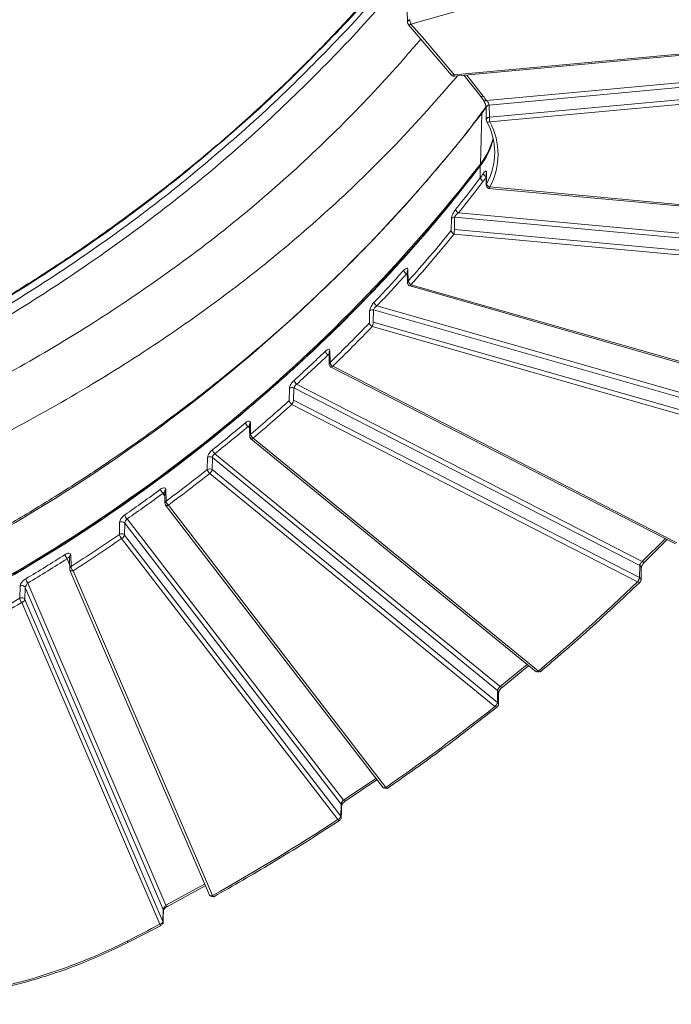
# Model space of a CAD drawing. Header units: millimetres. Extents: x 0 to 420, y 0 to 297.
# Tile 74 of 92: x 316 to 340, y 113 to 149. Entities that reach past the tile are written whole.
import ezdxf

# ---------------------------------------------------------------- set-up
doc = ezdxf.new("R2010")
doc.units = ezdxf.units.MM

msp = doc.modelspace()

# ---------------------------------------------------------------- linework, layer by layer
at = {"color": 7, "linetype": 'Continuous', "lineweight": 15}
for p, q in [((330.35904546, 148.69014137), (344.14213967, 152.62824097)), ((330.22603001, 149.20254002), (330.2341222, 148.75796959)), ((330.27424073, 148.6726491), (331.84789342, 146.82451497)), ((331.9270452, 146.78450843), (345.42531101, 148.02637727)), ((345.41385233, 148.07868388), (331.93584863, 146.83868204)), ((332.3088535, 146.81962886), (332.9130075, 146.04765723)), ((333.11888432, 145.89574371), (345.63582925, 147.04732149)), ((333.22154878, 145.73158458), (345.64982727, 146.8750147)), ((345.65129714, 146.42884829), (333.22713323, 145.28579243)), ((332.9130075, 146.04765723), (333.02436475, 145.88947025)), ((333.24113126, 145.11348134), (345.66529516, 146.2565372)), ((333.11055505, 145.6309346), (333.11613424, 145.1852543)), ((333.22713323, 145.28579243), (333.22154878, 145.73158458)), ((332.90249187, 143.5700646), (332.95075528, 145.42429437)), ((332.89697063, 143.06774054), (332.89697063, 143.50196528)), ((333.11057086, 143.22831649), (333.11614478, 142.80305266)), ((333.12671837, 142.84629455), (333.12132884, 143.27182939)), ((333.19912665, 142.68352013), (345.65384176, 141.53766378)), ((345.6652899, 141.58997039), (333.24113126, 142.73302194)), ((332.09872512, 141.78634103), (345.44331298, 140.558608)), ((331.83989606, 141.58198542), (331.83171957, 141.13645138)), ((331.94984138, 141.18013664), (331.95802314, 141.62568359)), ((331.95802314, 141.62568359), (345.4293255, 140.38630121)), ((331.93584336, 141.00781695), (345.41386287, 139.7678194)), ((345.42785036, 139.9401305), (331.94984138, 141.18013664)), ((330.22596152, 139.65408273), (330.23404318, 139.22767461)), ((330.25796151, 139.28857116), (330.24988512, 139.71499218)), ((344.79064269, 135.03296539), (330.35904019, 139.15636621)), ((330.32469578, 139.10833539), (344.76704572, 134.98187166)), ((328.8471221, 138.19958732), (328.83855049, 137.75518466)), ((328.97815665, 137.78722918), (328.98674407, 138.23165335)), ((343.55337981, 134.06967803), (328.98674407, 138.23165335)), ((343.65849931, 134.21866031), (329.10794261, 138.37604128)), ((343.54564059, 133.62500866), (328.97815665, 137.78722918)), ((328.93687382, 137.61999855), (343.50435775, 133.45777803)), ((327.36009699, 136.66919934), (327.36867388, 136.24200829)), ((327.39810818, 136.31003726), (327.38955764, 136.73724121)), ((327.4153199, 136.1439239), (340.04078769, 129.66621449)), ((340.09387692, 129.70730695), (327.49365509, 136.17205926)), ((325.91338534, 135.35852263), (325.90443441, 134.91496312)), ((326.06357037, 134.9315942), (326.07254238, 135.37517091)), ((338.72953602, 128.88128662), (326.07254238, 135.37517091)), ((338.82595747, 129.02324401), (326.17598655, 135.51352767)), ((338.72093806, 128.43752493), (326.06357037, 134.9315942)), ((325.99707845, 134.77427928), (338.65444614, 128.28021001)), ((324.49158775, 133.6815947), (324.48245769, 134.10935789)), ((324.5024353, 133.51385877), (334.94316324, 124.9885783)), ((335.02177765, 125.01359991), (324.58149225, 133.53851903)), ((322.91617543, 132.8304245), (322.90671873, 132.38748446)), ((323.08193899, 132.3849767), (323.09141149, 132.82793825)), ((333.53167056, 124.30304064), (323.09141149, 132.82793825)), ((333.6222336, 124.44430974), (323.18247503, 132.96879868)), ((333.52222439, 123.86005758), (323.08193899, 132.3849767)), ((322.99356758, 132.24191374), (333.43385299, 123.71699462)), ((321.3962389, 131.23383751), (321.3863502, 131.66201367)), ((321.37433308, 131.10264057), (321.38190371, 131.08249471)), ((321.37978056, 131.08366483), (329.34884872, 120.72771575)), ((329.43330574, 120.75077254), (321.48015855, 131.08602983)), ((327.89214827, 120.28809887), (319.97112751, 130.58160262)), ((319.69786315, 130.45665875), (319.68772157, 130.01419191)), ((319.87414762, 129.9892157), (319.88431027, 130.43169975)), ((327.80174328, 120.14286348), (319.88431027, 130.43169975)), ((319.76832742, 129.86401393), (327.68557076, 119.57541856)), ((327.79139623, 119.70061604), (319.87414762, 129.9892157)), ((338.90528837, 129.00058111), (339.73501231, 129.82309483)), ((317.91788057, 128.83801198), (317.90695927, 129.26649788)), ((317.87915288, 128.71085262), (322.98064957, 116.80631869)), ((323.09243882, 116.79061317), (317.99505672, 128.68555833)), ((338.72953602, 128.88128662), (338.72093806, 128.43752493)), ((338.77941154, 128.34962131), (338.78801477, 128.7933959)), ((316.05106494, 128.12107602), (316.03996451, 127.67899635)), ((316.23147979, 127.62892328), (316.24259602, 128.07100725)), ((321.29269463, 116.28640827), (316.24259602, 128.07100725)), ((321.39057542, 116.43789422), (316.33551402, 128.23408232)), ((321.28130972, 115.84492225), (316.23147979, 127.62892328)), ((316.11351076, 127.52431005), (321.16335122, 115.74031763)), ((333.69373573, 124.41528893), (334.66955117, 125.2120003)), ((333.53167056, 124.30304064), (333.52222439, 123.86005758)), ((327.95543176, 120.25349877), (329.11418034, 121.03268879)), ((329.32748027, 120.76738328), (329.3350509, 120.74723743)), ((327.80174328, 120.14286348), (327.79139623, 119.70061604)), ((327.82049863, 120.08068481), (327.82088849, 120.08702571)), ((321.44491851, 116.39828694), (322.83191335, 117.15337383)), ((321.29269463, 116.28640827), (321.28130972, 115.84492225)), ((321.29815792, 116.23695011), (321.29968047, 116.25074179)), ((321.28140981, 115.84881323), (321.27748489, 115.85855204)), ((320.02580778, 115.0843187), (321.21738348, 115.7005598))]:
    msp.add_line(p, q, dxfattribs=at)
at = {"color": 8, "linetype": 'Continuous', "lineweight": 15}
for p, q in [((333.00314908, 146.05935082), (332.40135003, 146.82814336)), ((332.95075528, 145.42429437), (333.13182867, 145.69308117)), ((330.19679063, 139.55238038), (330.22805832, 139.54345408)), ((327.32183292, 136.58375358), (327.36222014, 136.56302738)), ((324.39828517, 133.96155728), (324.44986237, 133.91944238)), ((321.28181021, 131.51723295), (321.3491398, 131.42973377)), ((339.66759842, 129.85768675), (338.82595747, 129.02324401)), ((317.77615125, 129.12317117), (317.86737811, 128.91026511)), ((334.61597199, 125.2557377), (333.6222336, 124.44430974)), ((329.07502065, 121.08357565), (327.89214827, 120.28809887)), ((322.80785276, 117.20951736), (321.39057542, 116.43789422))]:
    msp.add_line(p, q, dxfattribs=at)
at = {"color": 8, "linetype": 'Continuous', "lineweight": 15, "flags": 128}
for points in [[(332.96358372, 145.46473253), (332.95546519, 145.44970505), (332.95075528, 145.42429437)], [(333.11056032, 143.22834661), (333.11265713, 143.24871572), (333.12132884, 143.27182939)], [(324.50245637, 133.51384157), (324.50854659, 133.51037567), (324.51954692, 133.50863087), (324.53286532, 133.51071439), (324.54802765, 133.51656593), (324.56444385, 133.52595317), (324.58149225, 133.53851903)], [(333.70092176, 124.41936973), (333.69492111, 124.41571888), (333.68405249, 124.41386657), (333.6707973, 124.41593721), (333.65568766, 124.42188342), (333.63928727, 124.43145996), (333.6222336, 124.44430974)], [(327.96151672, 120.2563021), (327.95734418, 120.25407911), (327.94758718, 120.25302263), (327.93571231, 120.2560999), (327.92215156, 120.26317319), (327.90744758, 120.27398005), (327.89214827, 120.28809887)], [(321.44975486, 116.3999634), (321.44726293, 116.39882841), (321.43878615, 116.39853336), (321.42844963, 116.40252261), (321.41665905, 116.41064555), (321.40387275, 116.42258809), (321.39057542, 116.43789422)]]:
    msp.add_lwpolyline(points, dxfattribs=at)
at = {"color": 7, "linetype": 'Continuous', "lineweight": 15, "flags": 128}
for points in [[(324.4473599, 134.03634741), (324.4515061, 133.84279719), (324.4565163, 133.60859713)], [(321.34542034, 131.59063359), (321.34989844, 131.3968984), (321.35533012, 131.16247463)], [(317.86003929, 129.19758275), (317.86498627, 129.00370129), (317.87098693, 128.76910976)], [(338.91623075, 129.00954774), (338.91429199, 129.0070533), (338.90545696, 129.0006542), (338.89357155, 128.99789421), (338.87907303, 128.99888079), (338.86254093, 129.00357947), (338.84461272, 129.01180523), (338.82595747, 129.02324401)], [(333.70389312, 124.42256076), (333.70300276, 124.42145979), (333.70092176, 124.41936973)], [(333.55882893, 123.78691354), (333.56310684, 123.98735099), (333.56827509, 124.2298966)], [(327.81015158, 119.63845457), (327.81483515, 119.83856078), (327.82050917, 120.08071062)], [(321.28711018, 115.8079675), (321.29193599, 115.99526917), (321.29816845, 116.23699313)]]:
    msp.add_lwpolyline(points, dxfattribs=at)
at = {"color": 8, "linetype": 'Continuous', "lineweight": 15}
for centre, radius, start, end in [((332.94687024, 146.13993154), 0.09828814, 249.824283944, 304.931049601), ((333.22269, 145.61879859), 0.11279176, 90.579728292, 173.838597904), ((331.00609018, 144.00522123), 2.41664539, 331.343325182, 359.767528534), ((327.45281556, 136.66944584), 0.09272419, 133.017041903, 180.160293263), ((324.5404912, 134.03652526), 0.09312615, 128.54806742, 180.090895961), ((321.44201999, 131.58293649), 0.09670743, 125.145282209, 180.404565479), ((317.95859119, 129.18103696), 0.09984701, 121.138620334, 172.460995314), ((338.68855544, 128.7906144), 0.09950481, 1.629083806, 65.682532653), ((333.47483561, 124.22886636), 0.09344535, 0.642251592, 52.53939223), ((327.73356731, 120.08828679), 0.08733028, 359.172600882, 38.678207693), ((321.2158739, 116.25284434), 0.08383295, 358.562855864, 23.601112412), ((320.04566535, 115.16417269), 0.08229814, 208.538248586, 256.026078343)]:
    msp.add_arc(centre, radius, start, end, dxfattribs=at)
at = {"color": 7, "linetype": 'Continuous', "lineweight": 15}
for centre, radius, start, end in [((333.06696393, 145.97831169), 0.09753562, 241.172023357, 302.162501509), ((285.47926916, 182.33430299), 60.13227694, 296.3318459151, 322.1342360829), ((331.00593454, 143.9855814), 2.41680116, 0.233151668, 28.655216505), ((330.87245494, 145.06537676), 2.55791306, 322.32325348, 347.257160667), ((330.86869562, 145.13969805), 2.56906137, 322.339931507, 346.101363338), ((285.4720042, 180.37580022), 60.07334803, 296.3318431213, 322.1342388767), ((285.47296632, 180.44735372), 60.07906746, 296.3317749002, 322.1343070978), ((332.92946355, 143.50269951), 0.03250121, 120.107241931, 181.294461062), ((330.68224689, 144.75269523), 2.78281756, 322.736239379, 326.72044752), ((333.17157491, 143.2651358), 0.16759062, 193.611657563, 249.157418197), ((290.9018395, 175.01162769), 52.76365192, 321.151023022, 322.741315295), ((333.0725988, 143.1079888), 0.18018096, 192.90745114, 247.328673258), ((332.17462694, 141.9548111), 0.18477893, 192.574213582, 245.746726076), ((331.94101083, 141.49015952), 0.13658767, 82.845096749, 137.756299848), ((289.96843529, 175.19547338), 53.96806047, 318.291880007, 320.868977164), ((288.98821753, 176.64549362), 55.28051073, 316.382688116, 318.040893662), ((330.28641167, 139.7250719), 0.1945618, 191.903031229, 242.572220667), ((330.31770839, 139.6532005), 0.09175079, 137.664316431, 179.470558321), ((329.20541578, 138.55086828), 0.20016368, 191.524279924, 240.858553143), ((328.94457655, 138.09525512), 0.14276757, 72.821001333, 133.047868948), ((288.10773357, 176.91294048), 56.50070165, 314.058799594, 316.128047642), ((287.25212757, 178.37471742), 57.73131796, 312.2691024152, 313.822229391), ((327.43252187, 136.76186961), 0.2097078, 190.944688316, 238.141406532), ((326.29532553, 135.69357554), 0.21600701, 190.585854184, 236.462865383), ((326.00564468, 135.24561853), 0.14580507, 62.689267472, 129.253901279), ((286.43806929, 178.69851889), 58.94568458, 310.2083655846, 312.0314035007), ((285.65545958, 180.20427575), 60.16000398, 308.487010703, 309.979071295), ((324.53151284, 134.14443752), 0.22626267, 190.059289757, 233.92678203), ((323.32554307, 133.15349236), 0.2336241, 189.713012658, 232.237799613), ((323.00214134, 132.71273682), 0.14574131, 52.227723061, 126.146558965), ((284.91758374, 180.56131842), 61.35057176, 306.4836636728, 308.2587617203), ((322.85350832, 132.42725515), 0.23231022, 307.077703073, 349.514227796), ((284.20592816, 182.10316409), 62.54925886, 304.7849280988, 306.2572380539), ((321.44065665, 131.70443183), 0.24551093, 189.165653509, 229.683938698), ((320.14144261, 130.77047077), 0.2543195, 188.814250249, 227.956897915), ((319.77682188, 130.33761897), 0.14284589, 41.194505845, 123.556196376), ((283.48208487, 182.5744767), 63.82344135, 302.6528591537, 304.5606324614), ((282.78246207, 184.24479704), 65.12121769, 300.9375843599, 302.4242162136), ((317.96645134, 129.31447107), 0.26983287, 188.220995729, 225.150117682), ((316.53995402, 128.42694158), 0.28105233, 187.858358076, 223.330377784), ((316.12262299, 128.00343927), 0.13769154, 29.387911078, 121.312013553), ((282.07065786, 184.86669093), 66.51575908, 298.4683265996, 300.7101755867), ((333.29379373, 123.90233603), 0.23231022, 307.077703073, 349.514227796)]:
    msp.add_arc(centre, radius, start, end, dxfattribs=at)
for points, knots in [([(329.31730181, 150.28993877), (329.29281768, 150.2606523), (329.00854197, 149.92061841), (328.49223051, 149.34595938), (327.81704453, 148.60884268), (327.22530681, 147.98715591), (326.66438067, 147.41414186), (325.74209461, 146.49955711), (324.42353357, 145.26323837), (322.7539563, 143.82160758), (321.1171404, 142.51109415), (319.57582491, 141.35943324), (318.33606021, 140.49229164), (317.3542887, 139.83568319), (316.53047535, 139.30113694), (315.49627374, 138.65545767), (314.24138093, 137.90923658), (312.7577645, 137.07181607), (311.67187429, 136.50946668), (311.09343125, 136.20990869)], [0, 0, 0, 0, 0.0051586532, 0.0598951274, 0.1036515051, 0.1390684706, 0.1744283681, 0.2103596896, 0.3114035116, 0.4128302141, 0.4988878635, 0.5836147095, 0.6609103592, 0.6927230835, 0.734325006, 0.7858662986, 0.8473152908, 0.9186663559, 1, 1, 1, 1]), ([(330.25796254, 148.70225056), (330.24812725, 148.71311252), (330.24000902, 148.72686178), (330.23257525, 148.75807661), (330.23348582, 148.77545551), (330.24597064, 148.80784065), (330.25745674, 148.82261823), (330.28558555, 148.84508553), (330.30198028, 148.8528052), (330.31776128, 148.85736617)], [0, 0, 0, 0, 0.25, 0.25, 0.5, 0.5, 0.75, 0.75, 1, 1, 1, 1]), ([(330.23559207, 148.76037429), (330.23562286, 148.75237998), (330.23570957, 148.72986183), (330.24688554, 148.70075601), (330.26216734, 148.68563403), (330.26709684, 148.68075608)], [0, 0, 0, 0, 0.27160073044, 0.765037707, 1, 1, 1, 1]), ([(330.31776128, 148.85736617), (330.31794781, 148.83825194), (330.32247951, 148.80924078), (330.33772632, 148.74747325), (330.34835161, 148.71508084), (330.35903987, 148.69013935)], [0, 0, 0, 0, 0.5, 0.5, 1, 1, 1, 1]), ([(331.84017001, 146.83334884), (331.84664532, 146.82540023), (331.86310167, 146.80519962), (331.90179121, 146.78693212), (331.93229702, 146.78713706), (331.94698593, 146.78723575)], [0, 0, 0, 0, 0.2517068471, 0.63968780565, 1, 1, 1, 1]), ([(333.10451752, 145.67713616), (333.09212942, 145.65379464), (333.05311116, 145.58027681), (332.99628377, 145.51391924), (332.95749877, 145.46862986)], [0, 0, 0, 0, 0.3174947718, 1, 1, 1, 1]), ([(333.01503449, 145.89834711), (333.02803545, 145.87656835), (333.05380856, 145.83339415), (333.08485636, 145.75712162), (333.10590174, 145.68401337), (333.10900283, 145.64860302), (333.11054978, 145.6309389)], [0, 0, 0, 0, 0.2551166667, 0.5057431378, 0.7534445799, 1, 1, 1, 1]), ([(333.22155317, 145.73158643), (333.22111987, 145.75138379), (333.2102984, 145.78149116), (333.17326275, 145.84228834), (333.14683137, 145.87292872), (333.11888135, 145.89573979)], [0, 0, 0, 0, 0.5, 0.5, 1, 1, 1, 1]), ([(332.95695086, 145.46899978), (332.83684821, 145.30739925), (332.32643667, 144.62063029), (331.35703267, 143.44216912), (330.04831921, 141.93573739), (328.6679872, 140.46718351), (327.22354162, 139.03538256), (325.71458229, 137.64313557), (324.14294641, 136.29209915), (322.56586536, 135.02903762), (320.93524644, 133.80819598), (319.31348821, 132.67350633), (317.64600687, 131.58449346), (316.00054104, 130.57683779), (314.31418506, 129.61634754), (313.03544378, 128.92186327), (312.30862172, 128.56224437), (312.16781764, 128.49257695)], [0, 0, 0, 0, 0.02342264, 0.0995413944, 0.1758127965, 0.2522385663, 0.3288226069, 0.4055687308, 0.4824832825, 0.5595754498, 0.6289256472, 0.7061692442, 0.7754877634, 0.8447963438, 0.9140865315, 0.983356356, 1, 1, 1, 1]), ([(333.1267213, 145.14452853), (333.11996207, 145.15689148), (333.11565117, 145.17180592), (333.11670495, 145.20376114), (333.12227341, 145.22067501), (333.14329126, 145.25024344), (333.15858873, 145.26268427), (333.19229327, 145.2796279), (333.21046095, 145.28420752), (333.22713701, 145.2857958)], [0, 0, 0, 0, 0.25, 0.25, 0.5, 0.5, 0.75, 0.75, 1, 1, 1, 1]), ([(333.22713701, 145.2857958), (333.22720025, 145.26665859), (333.22873649, 145.23708917), (333.23390516, 145.17344337), (333.23750712, 145.13974203), (333.24113044, 145.11348385)], [0, 0, 0, 0, 0.5, 0.5, 1, 1, 1, 1]), ([(333.24113044, 145.11348385), (333.21078811, 145.10257944), (333.18168623, 145.09972386), (333.13877569, 145.11136754), (333.1267213, 145.12539079), (333.1267213, 145.14452853)], [0, 0, 0, 0, 0.5, 0.5, 1, 1, 1, 1]), ([(332.91327092, 143.53088043), (332.42240828, 142.90250956), (331.4920776, 141.7115599), (330.06853257, 140.08115284), (328.75449566, 138.67630428), (327.63398138, 137.55474248), (326.71212392, 136.67638802), (325.9827645, 136.0068013), (325.32749444, 135.42384236), (324.63311676, 134.82319685), (323.80235923, 134.12779606), (322.76506151, 133.29478741), (321.53544512, 132.35427004), (320.10200793, 131.31764812), (318.45271588, 130.19802238), (316.57357057, 129.01253914), (314.45662991, 127.77257634), (312.92865276, 126.97570989), (312.13237214, 126.56043581)], [0, 0, 0, 0, 0.09235082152, 0.17503226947, 0.24804455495, 0.31138648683, 0.35437135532, 0.39138551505, 0.42242869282, 0.45242363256, 0.49373668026, 0.54280222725, 0.59962112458, 0.66419185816, 0.73651526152, 0.81659101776, 0.90441937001, 1, 1, 1, 1]), ([(311.06697911, 136.15798498), (312.08858458, 136.67604785), (313.09026325, 137.21731347), (315.05394921, 138.34603285), (316.01671755, 138.93398124), (318.84043128, 140.76437072), (320.61871702, 142.06103781), (322.29642554, 143.4309624)], [0, 0, 0, 0, 0.25, 0.25, 0.5, 0.5, 1, 1, 1, 1]), ([(322.2964255, 143.14231858), (320.60114577, 141.75805383), (318.81544115, 140.45860335), (316.00184464, 138.63616542), (315.04086098, 138.04962523), (313.08265626, 136.92454041), (312.08440415, 136.38528407), (311.06697911, 135.86934113)], [0, 0, 0, 0, 0.5, 0.5, 0.75, 0.75, 1, 1, 1, 1]), ([(333.12133035, 143.27183221), (333.12084208, 143.31018506), (333.10890621, 143.32494661), (333.06781511, 143.30556863), (333.039156, 143.27212833), (333.00869527, 143.22569778)], [0, 0, 0, 0, 0.5, 0.5, 1, 1, 1, 1]), ([(333.11765153, 142.80370223), (333.11763341, 142.79551425), (333.117583, 142.77272954), (333.13363977, 142.73666825), (333.16468442, 142.70317787), (333.19971263, 142.68350857), (333.22271795, 142.68317299), (333.22989385, 142.68306831)], [0, 0, 0, 0, 0.13396884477, 0.37279558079, 0.62417067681, 0.88276987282, 1, 1, 1, 1]), ([(333.1267213, 142.84629772), (333.1267213, 142.82715998), (333.13877569, 142.80447253), (333.18168623, 142.76198652), (333.21078811, 142.74392488), (333.24113044, 142.73302047)], [0, 0, 0, 0, 0.5, 0.5, 1, 1, 1, 1]), ([(331.99428107, 141.91458308), (331.95687451, 141.86813724), (331.91850342, 141.80736912), (331.86022227, 141.68497021), (331.84064422, 141.62302487), (331.83989174, 141.58198547)], [0, 0, 0, 0, 0.5, 0.5, 1, 1, 1, 1]), ([(331.95802619, 141.62568491), (331.95871212, 141.64617441), (331.97656257, 141.67643313), (332.0296825, 141.73550126), (332.06464986, 141.7644845), (332.09872109, 141.78634007)], [0, 0, 0, 0, 0.5, 0.5, 1, 1, 1, 1]), ([(331.93584641, 141.00782177), (331.90823147, 141.02279839), (331.88174548, 141.04476577), (331.84269207, 141.09301075), (331.83172121, 141.11731601), (331.83172121, 141.13645374)], [0, 0, 0, 0, 0.5, 0.5, 1, 1, 1, 1]), ([(331.94983983, 141.18013373), (331.9497766, 141.16099652), (331.94824036, 141.13142709), (331.94307169, 141.06778129), (331.93946972, 141.03407995), (331.93584641, 141.00782177)], [0, 0, 0, 0, 0.5, 0.5, 1, 1, 1, 1]), ([(330.24988651, 139.71499874), (330.24917547, 139.752534), (330.23132315, 139.76993387), (330.17418288, 139.75755946), (330.13495929, 139.72824177), (330.09603023, 139.68494098)], [0, 0, 0, 0, 0.5, 0.5, 1, 1, 1, 1]), ([(330.23558681, 139.22662494), (330.23556856, 139.21856684), (330.23551723, 139.19589085), (330.25163446, 139.16039305), (330.28178547, 139.12560607), (330.3103341, 139.11438134), (330.32446397, 139.10882577)], [0, 0, 0, 0, 0.1516401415, 0.4267247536, 0.7162627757, 1, 1, 1, 1]), ([(329.00928533, 138.51087752), (328.96840149, 138.46796761), (328.92740765, 138.41070489), (328.86702828, 138.29631114), (328.8478785, 138.23891231), (328.84712006, 138.19958748)], [0, 0, 0, 0, 0.5, 0.5, 1, 1, 1, 1]), ([(328.98674363, 138.23165116), (328.98731108, 138.25125951), (329.00164221, 138.27862582), (329.04678859, 138.33162699), (329.07742446, 138.35741592), (329.10794437, 138.37604263)], [0, 0, 0, 0, 0.5, 0.5, 1, 1, 1, 1]), ([(328.93687619, 137.62000281), (328.93961187, 137.62657782), (328.94479752, 137.63904115), (328.95194322, 137.65905116), (328.95771437, 137.67741731), (328.9621914, 137.69370203), (328.96872974, 137.71962321), (328.97622675, 137.75492446), (328.97752672, 137.77670616), (328.97815479, 137.78722963)], [0, 0, 0, 0, 0.1268778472, 0.2405046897, 0.340681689, 0.4275118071, 0.5013031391, 0.7590627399, 1, 1, 1, 1]), ([(327.38955198, 136.73724155), (327.3888131, 136.77411354), (327.3706502, 136.79361626), (327.31053426, 136.78767262), (327.26868105, 136.76241573), (327.22662515, 136.7220515)], [0, 0, 0, 0, 0.5, 0.5, 1, 1, 1, 1]), ([(327.37022804, 136.24172007), (327.37020891, 136.23385555), (327.37015416, 136.21135475), (327.38647152, 136.17640895), (327.41040356, 136.14653998), (327.4310909, 136.13774361), (327.43759978, 136.13497599)], [0, 0, 0, 0, 0.1748765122, 0.5003311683, 0.8427885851, 1, 1, 1, 1]), ([(326.08299261, 135.65389308), (326.03918461, 135.61407091), (325.99591038, 135.5598145), (325.93325865, 135.45118944), (325.91416186, 135.39687672), (325.91338735, 135.35852318)], [0, 0, 0, 0, 0.5, 0.5, 1, 1, 1, 1]), ([(326.07254452, 135.37516934), (326.07301762, 135.39430279), (326.08468672, 135.42039758), (326.12292167, 135.47125126), (326.14931078, 135.49600196), (326.17598436, 135.51352513)], [0, 0, 0, 0, 0.5, 0.5, 1, 1, 1, 1]), ([(325.99707515, 134.77428021), (326.00141955, 134.78016695), (326.00966445, 134.79133894), (326.02096878, 134.80959773), (326.03029494, 134.82657083), (326.0377167, 134.84180935), (326.0484307, 134.86611716), (326.06037854, 134.89969128), (326.06252628, 134.92116563), (326.06356904, 134.93159174)], [0, 0, 0, 0, 0.1260606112, 0.2392407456, 0.3394778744, 0.4268015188, 0.5013010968, 0.757874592, 1, 1, 1, 1]), ([(324.4824517, 134.10935683), (324.48166771, 134.14607405), (324.46252831, 134.16685068), (324.39854606, 134.165136), (324.35384388, 134.14275201), (324.30873001, 134.10492198)], [0, 0, 0, 0, 0.5, 0.5, 1, 1, 1, 1]), ([(324.4931189, 133.53726147), (324.47246708, 133.55412945), (324.45680639, 133.58083963), (324.45620914, 133.63700285), (324.47129715, 133.66414634), (324.49158407, 133.68159123)], [0, 0, 0, 0, 0.5, 0.5, 1, 1, 1, 1]), ([(324.4580652, 133.60835621), (324.45806878, 133.60047098), (324.45807898, 133.57802054), (324.4726828, 133.54331379), (324.49310215, 133.52390723), (324.50294633, 133.51455133)], [0, 0, 0, 0, 0.2189803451, 0.6234703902, 1, 1, 1, 1]), ([(323.09526969, 133.11408211), (323.04856216, 133.0769443), (323.00273267, 133.02532673), (322.93677036, 132.92094147), (322.91698578, 132.86841414), (322.91617514, 132.8304281)], [0, 0, 0, 0, 0.5, 0.5, 1, 1, 1, 1]), ([(323.09140867, 132.82792991), (323.09182161, 132.84691793), (323.10190378, 132.87305734), (323.13546942, 132.92487539), (323.15876925, 132.95044125), (323.18247519, 132.96879536)], [0, 0, 0, 0, 0.5, 0.5, 1, 1, 1, 1]), ([(322.90672191, 132.38748659), (322.92772587, 132.4037574), (322.96054718, 132.41573381), (323.02872889, 132.41475607), (323.06128554, 132.40184212), (323.08193713, 132.38497396)], [0, 0, 0, 0, 0.5, 0.5, 1, 1, 1, 1]), ([(321.38634794, 131.66201074), (321.3854917, 131.69906755), (321.3643737, 131.72057971), (321.2949009, 131.72133596), (321.24664827, 131.70080255), (321.19827805, 131.66532429)], [0, 0, 0, 0, 0.5, 0.5, 1, 1, 1, 1]), ([(321.37433079, 131.10263733), (321.36008397, 131.12119679), (321.35219893, 131.14654312), (321.36046889, 131.19606746), (321.37639782, 131.21889171), (321.39624017, 131.23384087)], [0, 0, 0, 0, 0.5, 0.5, 1, 1, 1, 1]), ([(321.39624017, 131.23384087), (321.39624017, 131.21470313), (321.40508164, 131.18837722), (321.43655498, 131.13293923), (321.45790017, 131.10609356), (321.48015519, 131.08603072)], [0, 0, 0, 0, 0.5, 0.5, 1, 1, 1, 1]), ([(319.89012737, 130.73150164), (319.84028764, 130.69687887), (319.7911716, 130.64775011), (319.72022881, 130.54667268), (319.69873575, 130.49481736), (319.69786114, 130.45666207)], [0, 0, 0, 0, 0.5, 0.5, 1, 1, 1, 1]), ([(319.88431136, 130.43169993), (319.88470691, 130.45083329), (319.89443094, 130.47813132), (319.92648523, 130.53324735), (319.94865844, 130.56100402), (319.97112553, 130.5816006)], [0, 0, 0, 0, 0.5, 0.5, 1, 1, 1, 1]), ([(319.68771831, 130.0141885), (319.69973472, 130.02230681), (319.71485883, 130.02927111), (319.74941583, 130.03746478), (319.76878272, 130.03857551), (319.8063092, 130.03354817), (319.82428586, 130.02743461), (319.85403159, 130.01062645), (319.86578248, 130.00006178), (319.87414888, 129.98921282)], [0, 0, 0, 0, 0.25, 0.25, 0.5, 0.5, 0.75, 0.75, 1, 1, 1, 1]), ([(319.76832448, 129.86401627), (319.746947, 129.88470556), (319.72644347, 129.91215206), (319.69621115, 129.96847598), (319.68771831, 129.99505076), (319.68771831, 130.0141885)], [0, 0, 0, 0, 0.5, 0.5, 1, 1, 1, 1]), ([(319.76832448, 129.86401627), (319.77521072, 129.86782749), (319.7882796, 129.8750605), (319.80612945, 129.88797461), (319.82098552, 129.90043232), (319.83293222, 129.91197604), (319.85013269, 129.93098738), (319.86896273, 129.95894189), (319.87245388, 129.9793193), (319.87414888, 129.98921282)], [0, 0, 0, 0, 0.1260606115, 0.2392407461, 0.3394778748, 0.4268015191, 0.5013010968, 0.7578745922, 1, 1, 1, 1]), ([(317.90695749, 129.26649825), (317.90598988, 129.3044495), (317.88155393, 129.32629706), (317.80427735, 129.3283166), (317.75153902, 129.30901457), (317.69939055, 129.27588685)], [0, 0, 0, 0, 0.5, 0.5, 1, 1, 1, 1]), ([(317.87709238, 128.72275912), (317.86908308, 128.74152624), (317.86759052, 128.76440158), (317.88258668, 128.80677513), (317.89881405, 128.82553488), (317.91788127, 128.83801329)], [0, 0, 0, 0, 0.5, 0.5, 1, 1, 1, 1]), ([(317.87709238, 128.72275912), (317.87761327, 128.71844823), (317.87866663, 128.70973065), (317.88553217, 128.69848155), (317.89647627, 128.68898689), (317.91471894, 128.68087336), (317.94674562, 128.6752807), (317.97728095, 128.6817794), (317.99505982, 128.68556319)], [0, 0, 0, 0, 0.1197174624, 0.2420953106, 0.3688317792, 0.501306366, 0.709640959, 1, 1, 1, 1]), ([(338.82595688, 129.02324678), (338.80120619, 129.00489656), (338.77645408, 128.97911009), (338.74079965, 128.9268608), (338.7299767, 128.90040233), (338.72953681, 128.88128938)], [0, 0, 0, 0, 0.5, 0.5, 1, 1, 1, 1]), ([(338.7880095, 128.79341741), (338.78827099, 128.79674321), (338.78882054, 128.80373281), (338.79328014, 128.82102341), (338.80141738, 128.84363064), (338.81425534, 128.87167613), (338.83231004, 128.90406858), (338.85550989, 128.93901906), (338.88315677, 128.97487101), (338.90318135, 128.99553984), (338.91348594, 129.00617596)], [0, 0, 0, 0, 0.09141625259, 0.19212316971, 0.30251136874, 0.42255777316, 0.55235198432, 0.69213935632, 0.84157589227, 1, 1, 1, 1]), ([(316.26154023, 128.38851529), (316.20809074, 128.35647639), (316.15471448, 128.31005427), (316.07653941, 128.21191851), (316.05204177, 128.15995942), (316.05106585, 128.1210822)], [0, 0, 0, 0, 0.5, 0.5, 1, 1, 1, 1]), ([(338.72093582, 128.43751963), (338.72064564, 128.43266836), (338.72005735, 128.42283312), (338.71617656, 128.40452211), (338.70997929, 128.38388551), (338.69961812, 128.35710713), (338.68186313, 128.3193875), (338.66450443, 128.29458539), (338.65444194, 128.28020811)], [0, 0, 0, 0, 0.120007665, 0.2432973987, 0.370278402, 0.5013008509, 0.710914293, 1, 1, 1, 1]), ([(338.75126798, 128.27331104), (338.75972912, 128.28662666), (338.77253194, 128.30677499), (338.77943234, 128.3341543), (338.77842684, 128.34600126), (338.77810499, 128.34979339)], [0, 0, 0, 0, 0.5698941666, 0.8623261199, 1, 1, 1, 1]), ([(316.24259644, 128.07100748), (316.24302769, 128.09058015), (316.25385614, 128.11994465), (316.28838141, 128.17988053), (316.31194014, 128.21054126), (316.33551099, 128.23407663)], [0, 0, 0, 0, 0.5, 0.5, 1, 1, 1, 1]), ([(335.09533971, 124.98614492), (335.65995251, 125.46770369), (336.9077675, 126.53196625), (338.08755338, 127.64687628), (338.73350836, 128.25731051)], [0, 0, 0, 0, 0.4524811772, 1, 1, 1, 1]), ([(338.74978746, 128.28636432), (338.74978746, 128.26722658), (338.73974165, 128.25582564), (338.70398116, 128.25351667), (338.67972843, 128.26270305), (338.65444194, 128.28020811)], [0, 0, 0, 0, 0.5, 0.5, 1, 1, 1, 1]), ([(316.03996844, 127.67900324), (316.0534863, 127.68685823), (316.07056424, 127.69329152), (316.10925191, 127.69898626), (316.13075264, 127.69806543), (316.17073603, 127.68760813), (316.18893639, 127.6781455), (316.21652585, 127.65511657), (316.2259539, 127.64175088), (316.23147754, 127.62891575)], [0, 0, 0, 0, 0.25, 0.25, 0.5, 0.5, 0.75, 0.75, 1, 1, 1, 1]), ([(316.11351009, 127.52430851), (316.12123508, 127.52680954), (316.13587826, 127.5315504), (316.15583141, 127.54110262), (316.17237199, 127.55067508), (316.18561811, 127.55979948), (316.20478784, 127.57540661), (316.22573867, 127.59972227), (316.22960809, 127.61940591), (316.23147754, 127.62891575)], [0, 0, 0, 0, 0.1268778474, 0.24050469, 0.3406816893, 0.4275118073, 0.5013031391, 0.7590627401, 1, 1, 1, 1]), ([(334.93340457, 125.01234213), (334.93380393, 124.99398928), (334.943506, 124.98347514), (334.97614848, 124.98394059), (334.99889655, 124.99491742), (335.02177945, 125.01360225)], [0, 0, 0, 0, 0.5, 0.5, 1, 1, 1, 1]), ([(335.06321854, 124.99004437), (335.04987103, 124.98684087), (335.02424312, 124.98068999), (334.99462092, 124.9835163), (334.9811464, 124.98842705), (334.97924622, 124.98911957)], [0, 0, 0, 0, 0.4828357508, 0.927069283, 1, 1, 1, 1]), ([(333.62223059, 124.44430901), (333.59882927, 124.42601063), (333.57553566, 124.40028362), (333.54211249, 124.34826365), (333.53207521, 124.32204159), (333.53166446, 124.30303497)], [0, 0, 0, 0, 0.5, 0.5, 1, 1, 1, 1]), ([(333.56825929, 124.22944921), (333.56850162, 124.23199757), (333.56900961, 124.23733952), (333.57337651, 124.25216943), (333.58162707, 124.2721743), (333.59490675, 124.29746901), (333.61390077, 124.32693815), (333.63863934, 124.35879823), (333.668306, 124.39143121), (333.6898951, 124.40992763), (333.70101133, 124.41945144)], [0, 0, 0, 0, 0.0917779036, 0.1923876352, 0.3025503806, 0.4224687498, 0.5520940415, 0.6917489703, 0.841281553, 1, 1, 1, 1]), ([(329.49875453, 120.71754898), (330.11743128, 121.15252601), (331.48472555, 122.11383836), (332.79026838, 123.13090536), (333.50507589, 123.68776733)], [0, 0, 0, 0, 0.452482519, 1, 1, 1, 1]), ([(333.53067484, 123.71009564), (333.53913062, 123.72341143), (333.55192534, 123.74356), (333.55881454, 123.77076281), (333.5578441, 123.78243331), (333.55754345, 123.7860489)], [0, 0, 0, 0, 0.5735709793, 0.8678896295, 1, 1, 1, 1]), ([(329.46793991, 120.72512199), (329.46627359, 120.72449008), (329.45555078, 120.72042373), (329.4312171, 120.71965258), (329.39941481, 120.72163802), (329.3805135, 120.73035777), (329.37210325, 120.73423768)], [0, 0, 0, 0, 0.0548471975, 0.3529425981, 0.7120876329, 1, 1, 1, 1]), ([(327.89214491, 120.28809921), (327.86887224, 120.26884443), (327.84564727, 120.2421761), (327.81224962, 120.18871525), (327.80215591, 120.16195212), (327.80174472, 120.14285864)], [0, 0, 0, 0, 0.5, 0.5, 1, 1, 1, 1]), ([(327.82088849, 120.08707303), (327.82113068, 120.0890742), (327.82163744, 120.09326134), (327.82606302, 120.10608781), (327.83455351, 120.12377317), (327.84832571, 120.14643631), (327.86830165, 120.17302445), (327.89456386, 120.20180113), (327.92629996, 120.23127366), (327.94959506, 120.24782788), (327.96161681, 120.2563709)], [0, 0, 0, 0, 0.0912989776, 0.1910295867, 0.30030809, 0.4195627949, 0.5488767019, 0.6887275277, 0.8393636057, 1, 1, 1, 1]), ([(327.79139619, 119.70061331), (327.79092554, 119.6959094), (327.78997137, 119.68637292), (327.78376086, 119.66996422), (327.77391755, 119.65230476), (327.75753157, 119.63044588), (327.72885362, 119.6016453), (327.7014545, 119.58504159), (327.68557179, 119.57541676)], [0, 0, 0, 0, 0.120007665, 0.2432973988, 0.370278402, 0.5013008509, 0.710914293, 1, 1, 1, 1]), ([(323.14908945, 116.75221037), (323.85713161, 117.15696941), (325.42193004, 118.05150134), (326.925388, 119.01377225), (327.74855923, 119.54063349)], [0, 0, 0, 0, 0.4524813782, 1, 1, 1, 1]), ([(327.76365605, 119.56787461), (327.76365605, 119.54873688), (327.75542893, 119.53877922), (327.72614247, 119.54160799), (327.70628044, 119.55427878), (327.68557179, 119.57541676)], [0, 0, 0, 0, 0.5, 0.5, 1, 1, 1, 1]), ([(327.78239261, 119.56851959), (327.79099508, 119.58183276), (327.80401176, 119.60197737), (327.81138392, 119.63551046), (327.80942679, 119.65353833), (327.80834453, 119.6635074)], [0, 0, 0, 0, 0.46557047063, 0.7044704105, 1, 1, 1, 1]), ([(322.9744753, 116.82781435), (322.97500839, 116.80928772), (322.98795922, 116.79455176), (323.03153213, 116.78081293), (323.06189744, 116.78189102), (323.09244275, 116.79061843)], [0, 0, 0, 0, 0.5, 0.5, 1, 1, 1, 1]), ([(323.11918626, 116.76430013), (323.1136909, 116.76282301), (323.0980647, 116.75862279), (323.06840246, 116.76074273), (323.0326157, 116.77026672), (323.00826632, 116.78371308), (322.99900117, 116.79394076), (322.99844081, 116.79455933)], [0, 0, 0, 0, 0.1288009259, 0.3662482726, 0.6496567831, 0.9788112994, 1, 1, 1, 1]), ([(323.09244275, 116.79061843), (323.11123446, 116.76831822), (323.12925793, 116.75453271), (323.15583343, 116.7500603), (323.163299, 116.75955622), (323.163299, 116.77869396)], [0, 0, 0, 0, 0.5, 0.5, 1, 1, 1, 1]), ([(321.39057263, 116.43789027), (321.3656968, 116.41729725), (321.34066519, 116.3893086), (321.3043586, 116.33359004), (321.29314301, 116.30577067), (321.29269259, 116.28640825)], [0, 0, 0, 0, 0.5, 0.5, 1, 1, 1, 1]), ([(321.29970155, 116.25167959), (321.29994649, 116.25293479), (321.300457, 116.25555081), (321.30487169, 116.26609125), (321.31365408, 116.28149539), (321.32811207, 116.30172424), (321.34935907, 116.32565023), (321.37747471, 116.35151669), (321.41162711, 116.37788722), (321.43681958, 116.39247646), (321.44984443, 116.40001929)], [0, 0, 0, 0, 0.0906661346, 0.1889619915, 0.2967888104, 0.4150372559, 0.54402405, 0.6843958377, 0.8368283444, 1, 1, 1, 1]), ([(321.28131436, 115.84492167), (321.28079347, 115.84032034), (321.27974011, 115.83101542), (321.27287457, 115.81588163), (321.26193047, 115.80013166), (321.2436878, 115.78142408), (321.21166112, 115.75831892), (321.18112579, 115.7469398), (321.16334692, 115.74031443)], [0, 0, 0, 0, 0.1197174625, 0.2420953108, 0.3688317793, 0.501306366, 0.7096409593, 1, 1, 1, 1]), ([(321.26017307, 115.73341865), (321.26877264, 115.74673187), (321.28178493, 115.76687655), (321.28913698, 115.80021809), (321.28720847, 115.81805342), (321.28615133, 115.82783005)], [0, 0, 0, 0, 0.4682400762, 0.7085098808, 1, 1, 1, 1]), ([(300.52540401, 115.08431439), (301.01512504, 114.8504034), (301.94915225, 114.40427341), (303.3626198, 113.89313066), (304.66764369, 113.51151942), (305.85109562, 113.24236035), (306.89790054, 113.06029823), (307.79913065, 112.94443947), (308.58149763, 112.87316305), (309.34516601, 112.82824842), (310.19482105, 112.80729978), (311.20211226, 112.82373745), (312.3659212, 112.89874765), (313.67909854, 113.05680398), (315.13029047, 113.32427278), (316.69963853, 113.73269649), (318.37018424, 114.3009745), (319.45857707, 114.81593831), (320.02580778, 115.0843187)], [0, 0, 0, 0, 0.0828129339, 0.157946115, 0.2253986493, 0.2851707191, 0.3372617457, 0.3816711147, 0.4183983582, 0.4522377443, 0.4935027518, 0.5425418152, 0.5993547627, 0.6639407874, 0.7362986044, 0.8164283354, 0.9043291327, 1, 1, 1, 1]), ([(319.97336517, 115.12485569), (317.06200455, 113.64847059), (313.702738, 112.86601787), (306.84847339, 112.86601787), (303.48920683, 113.64847059), (300.57784622, 115.12485569)], [0, 0, 0, 0, 0.5, 0.5, 1, 1, 1, 1])]:
    msp.add_open_spline(points, degree=3, knots=knots, dxfattribs=at)
at = {"color": 8, "linetype": 'Continuous', "lineweight": 15}
for points, knots in [([(322.2964271, 143.43096222), (323.12984487, 144.13301929), (324.79667599, 145.5371297), (327.08575555, 147.79727928), (328.59759985, 149.38134226), (329.29083119, 150.23940053), (329.32496726, 150.281653)], [0, 0, 0, 0, 0.327677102, 0.6553524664, 0.983028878, 1, 1, 1, 1]), ([(329.44966398, 150.14692366), (329.37419984, 150.05323245), (328.64101631, 149.14296107), (327.08701736, 147.50792448), (324.79636054, 145.24866285), (323.12973972, 143.84443404), (322.2964271, 143.14231778)], [0, 0, 0, 0, 0.0368365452, 0.3578911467, 0.6789447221, 1, 1, 1, 1]), ([(311.19887739, 135.55160703), (312.209164, 136.08306858), (314.23038259, 137.14633117), (317.11261605, 138.91747456), (319.87449515, 140.8103415), (322.49493601, 142.83287224), (324.97535663, 144.97218682), (327.28380103, 147.23410929), (328.84846401, 148.88437626), (329.59026279, 149.80562108), (329.67180422, 149.90688792)], [0, 0, 0, 0, 0.1403631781, 0.2808160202, 0.4210748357, 0.5614290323, 0.7018531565, 0.8422628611, 0.9826609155, 1, 1, 1, 1]), ([(330.71916394, 148.15013332), (330.51121551, 147.9063603), (329.61656227, 146.85757948), (327.93195856, 145.06370576), (325.57642127, 142.83510447), (323.0460071, 140.7399884), (320.35464309, 138.78977091), (317.52526893, 136.97895264), (315.30760405, 135.7280341), (313.79546585, 134.93386047), (313.0281447, 134.54875786), (312.26658591, 134.15650513), (311.44993078, 133.83150826), (310.5516767, 133.6812794), (309.63626556, 133.72061514), (308.75706288, 133.93935138), (307.19298298, 134.7039032), (304.89421683, 135.89714473), (301.9514209, 137.64307041), (299.13183352, 139.51848988), (297.3853503, 140.88956116), (296.51215475, 141.57506064)], [0, 0, 0, 0, 0.0245545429, 0.105640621, 0.1867008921, 0.2677334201, 0.3486625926, 0.4293900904, 0.5102108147, 0.5304637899, 0.5507315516, 0.57098996, 0.5912533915, 0.6116768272, 0.6321294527, 0.652527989, 0.6729957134, 0.754778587, 0.836551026, 0.9182798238, 1, 1, 1, 1]), ([(332.06419632, 146.79712567), (331.32349418, 145.95382406), (329.91938313, 144.35522047), (327.63849379, 142.13527607), (325.42043432, 140.20272414), (323.19264891, 138.48135449), (320.99741203, 136.94900769), (318.47805496, 135.35411736), (316.18720701, 134.06209194), (314.43676838, 133.16222499), (313.6570636, 132.77762877), (313.32888718, 132.61873945), (313.1872378, 132.55063064), (313.11416844, 132.51560178), (313.0654173, 132.49230928), (313.04104239, 132.48066335)], [0, 0, 0, 0, 0.1459812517, 0.2767291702, 0.407585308, 0.5187111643, 0.6293674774, 0.739729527, 0.8853797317, 0.9495745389, 0.9778242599, 0.9902453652, 0.9934974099, 0.9967487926, 1, 1, 1, 1]), ([(331.93584863, 146.83868204), (331.93763874, 146.82680754), (331.94121863, 146.80306086), (331.94526221, 146.78651504), (331.94664132, 146.78817072), (331.94708076, 146.78869829)], [0, 0, 0, 0, 0.4052898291, 0.8105010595, 1, 1, 1, 1]), ([(333.11708781, 142.80367642), (333.11682909, 142.8077927), (333.11590958, 142.82242225), (333.12219876, 142.83631253), (333.12671837, 142.84629455)], [0, 0, 0, 0, 0.28136707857, 1, 1, 1, 1]), ([(333.24113126, 142.73302194), (333.2393354, 142.72114752), (333.23574412, 142.69740152), (333.23171941, 142.68085487), (333.23033899, 142.68251061), (333.22989912, 142.6830382)], [0, 0, 0, 0, 0.40529896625, 0.81050133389, 1, 1, 1, 1]), ([(330.23509158, 139.22659914), (330.2348113, 139.23069432), (330.23367897, 139.24723898), (330.24221039, 139.26706323), (330.25286327, 139.28258656), (330.2566705, 139.28705569), (330.25796151, 139.28857116)], [0, 0, 0, 0, 0.1860501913, 0.7516482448, 0.9157848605, 1, 1, 1, 1]), ([(330.35904019, 139.15636621), (330.35374796, 139.14512503), (330.34316361, 139.12264292), (330.33101801, 139.10742058), (330.32679936, 139.10977116), (330.32533852, 139.11058512)], [0, 0, 0, 0, 0.395307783, 0.7906062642, 1, 1, 1, 1]), ([(327.32183292, 136.58375358), (327.3294118, 136.5889814), (327.34304118, 136.59838278), (327.35572162, 136.60385134), (327.36135086, 136.606279)], [0, 0, 0, 0, 0.55606873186, 1, 1, 1, 1]), ([(327.36895837, 136.24165982), (327.36885301, 136.24221163), (327.36720551, 136.25084028), (327.37227456, 136.2710728), (327.38270522, 136.29318153), (327.39411716, 136.30608165), (327.3976996, 136.3096323), (327.39810818, 136.31003726)], [0, 0, 0, 0, 0.0226559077, 0.3542746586, 0.8125077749, 0.9786160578, 1, 1, 1, 1]), ([(327.43751548, 136.13490716), (327.44040928, 136.13338991), (327.44770756, 136.12956334), (327.46801777, 136.14206088), (327.48510883, 136.16205923), (327.49365509, 136.17205926)], [0, 0, 0, 0, 0.2472591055, 0.6235975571, 1, 1, 1, 1]), ([(324.39828517, 133.96155728), (324.4061074, 133.96776701), (324.42111501, 133.9796809), (324.44115245, 133.98963844), (324.45686147, 133.99337516), (324.47027848, 133.99268986), (324.47507187, 133.98659409), (324.47772144, 133.98322463)], [0, 0, 0, 0, 0.2251400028, 0.4319502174, 0.620214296, 0.7900723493, 1, 1, 1, 1]), ([(321.28181021, 131.51723295), (321.2884682, 131.523562), (321.30084665, 131.5353289), (321.32062678, 131.54883824), (321.33536926, 131.55609241), (321.34270718, 131.5556212), (321.34449838, 131.55550618)], [0, 0, 0, 0, 0.2800235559, 0.5206161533, 0.8829820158, 1, 1, 1, 1]), ([(321.38190371, 131.08249471), (321.38221312, 131.08158056), (321.38515834, 131.07287901), (321.4050369, 131.06719648), (321.43882049, 131.06795334), (321.46637826, 131.08000392), (321.48015855, 131.08602983)], [0, 0, 0, 0, 0.0376575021, 0.3584508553, 0.6791927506, 1, 1, 1, 1]), ([(317.77615125, 129.12317117), (317.78896931, 129.13574989), (317.81063609, 129.15701212), (317.83463636, 129.17127523), (317.84930498, 129.17400258), (317.8571871, 129.17285249), (317.85949656, 129.16936335), (317.85991811, 129.16872646)], [0, 0, 0, 0, 0.3723211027, 0.6293463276, 0.8025538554, 0.9639589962, 1, 1, 1, 1]), ([(338.72093806, 128.43752493), (338.73367019, 128.42929022), (338.75752896, 128.41385917), (338.77490959, 128.38222509), (338.78088631, 128.36059568), (338.77926715, 128.35042703), (338.77917447, 128.34984499)], [0, 0, 0, 0, 0.37493575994, 0.70259301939, 0.98297659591, 1, 1, 1, 1]), ([(333.51434584, 123.69392299), (333.50775144, 123.68627663), (333.49658309, 123.68438679), (333.46792697, 123.6925988), (333.45108016, 123.70251696), (333.43384792, 123.71699134)], [0, 0, 0, 0, 0.5, 0.5, 1, 1, 1, 1]), ([(333.52222439, 123.86005758), (333.53206746, 123.84959623), (333.55175366, 123.82867346), (333.56196025, 123.80039981), (333.55849112, 123.7867994), (333.55830736, 123.78607899)], [0, 0, 0, 0, 0.4863954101, 0.9727943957, 1, 1, 1, 1]), ([(329.3350509, 120.74723743), (329.33536031, 120.74632327), (329.33830553, 120.73762172), (329.3581841, 120.7319392), (329.39196768, 120.73269605), (329.41952545, 120.74474664), (329.43330574, 120.75077254)], [0, 0, 0, 0, 0.0376575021, 0.3584508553, 0.6791927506, 1, 1, 1, 1]), ([(327.79139623, 119.70061604), (327.79602546, 119.69346602), (327.80455656, 119.6802894), (327.81059322, 119.66077362), (327.80962844, 119.64911505), (327.80922435, 119.64423193)], [0, 0, 0, 0, 0.4081051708, 0.7520885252, 1, 1, 1, 1]), ([(321.2163983, 115.7024912), (321.21480394, 115.70171895), (321.20861146, 115.69871952), (321.18963383, 115.71055297), (321.17211243, 115.7303957), (321.16335122, 115.74031763)], [0, 0, 0, 0, 0.1477475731, 0.5738493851, 1, 1, 1, 1]), ([(321.28130972, 115.84492225), (321.28369527, 115.83769895), (321.28807615, 115.82443389), (321.28936943, 115.80858118), (321.28717404, 115.80069322), (321.2866729, 115.79889265)], [0, 0, 0, 0, 0.4798858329, 0.8812748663, 1, 1, 1, 1])]:
    msp.add_open_spline(points, degree=3, knots=knots, dxfattribs=at)
at = {"color": 7, "linetype": 'Continuous', "lineweight": 15}
for points in [[(330.35903987, 148.69013935), (330.30325378, 148.65699699), (330.25796254, 148.66242384), (330.25796254, 148.70225056)], [(331.93584641, 146.83868254), (331.42378663, 147.4681985), (330.90355049, 148.07905006), (330.35903987, 148.69013935)], [(331.83172121, 146.8543725), (331.83172121, 146.81454578), (331.87837815, 146.80751535), (331.93584641, 146.83868254)], [(333.11888135, 145.89573979), (333.0823588, 145.95141023), (333.04395733, 146.00569963), (333.00315191, 146.05935021)], [(333.24113044, 142.73302047), (333.64988598, 143.49136456), (333.64988598, 144.35513975), (333.24113044, 145.11348385)], [(333.11888135, 143.10533995), (333.10039433, 143.07769368), (333.06342029, 143.02240114), (333.02324137, 142.96862007), (333.00315191, 142.94172953)], [(332.09872109, 141.78634007), (332.40963231, 142.17238275), (332.70462176, 142.54922495), (333.00315191, 142.94172953)], [(330.35903987, 139.15636496), (330.90355049, 139.76745425), (331.42378663, 140.37830582), (331.93584641, 141.00782177)], [(329.10794437, 138.37604263), (329.48119993, 138.76779539), (329.83707995, 139.15226992), (330.19679395, 139.55237988)], [(330.25796254, 139.28857568), (330.25796254, 139.24874896), (330.30325378, 139.18950732), (330.35903987, 139.15636496)], [(328.93687619, 137.62000281), (328.88260728, 137.65478419), (328.83854781, 137.7153565), (328.83854781, 137.75518322)], [(327.49365001, 136.17205985), (327.98857359, 136.65105068), (328.46299819, 137.1270258), (328.93687619, 137.62000281)], [(326.17598436, 135.51352513), (326.56778771, 135.86968051), (326.94191158, 136.21911405), (327.32183175, 136.58375223)], [(327.39811129, 136.31003904), (327.39811129, 136.27021232), (327.44092076, 136.20838592), (327.49365001, 136.17205985)], [(325.99707515, 134.77428021), (325.94594247, 134.81209745), (325.90442922, 134.8751345), (325.90442922, 134.91496122)], [(324.58149378, 133.53852159), (325.06528044, 133.94751551), (325.52958541, 134.35283935), (325.99707515, 134.77428021)], [(323.18247519, 132.96879536), (323.59741243, 133.29871755), (323.99423696, 133.62274098), (324.39828559, 133.96155417)], [(324.49158407, 133.68159123), (324.49158407, 133.64176451), (324.53187126, 133.57765715), (324.58149378, 133.53852159)], [(322.99356224, 132.24191068), (322.94563376, 132.28242949), (322.90672191, 132.34765987), (322.90672191, 132.38748659)], [(321.48015519, 131.08603072), (321.99628476, 131.46775517), (322.49267617, 131.84687913), (322.99356224, 132.24191068)], [(319.97112553, 130.5816006), (320.41769008, 130.89182093), (320.84563383, 131.19730834), (321.28180968, 131.51723176)], [(317.99505982, 128.68556319), (318.59879819, 129.07250393), (319.1817147, 129.45989097), (319.76832448, 129.86401627)], [(316.33551099, 128.23407663), (316.82551707, 128.5277978), (317.29637476, 128.81838836), (317.77614596, 129.12316676)], [(317.91788127, 128.83801329), (317.91788127, 128.79818657), (317.95246382, 128.72987597), (317.99505982, 128.68556319)], [(338.65444194, 128.28020811), (337.48669032, 127.15552195), (336.28047682, 126.07085634), (335.02177945, 125.01360225)], [(316.11351009, 127.52430851), (316.07292135, 127.56986013), (316.03996844, 127.63917652), (316.03996844, 127.67900324)], [(313.84607069, 126.23678162), (314.61702536, 126.65489933), (315.36512215, 127.07969336), (316.11351009, 127.52430851)], [(335.02177945, 125.01360225), (335.07124702, 124.97433611), (335.1114084, 124.97479122), (335.1114084, 125.01461794)], [(333.43384792, 123.71699134), (332.13905154, 122.68921357), (330.81068485, 121.70429102), (329.43330586, 120.75077417)], [(333.520978, 123.71596661), (333.520978, 123.70649048), (333.51872438, 123.69900002), (333.51434584, 123.69392299)], [(329.43330586, 120.75077417), (329.47791969, 120.70780565), (329.51414046, 120.70525491), (329.51414046, 120.74508163)], [(327.68557179, 119.57541676), (326.19305495, 118.6005096), (324.66702271, 117.6752815), (323.09244275, 116.79061843)], [(321.16334692, 115.74031443), (320.7619819, 115.5286335), (320.37926411, 115.3306918), (319.97336517, 115.12485569)]]:
    msp.add_open_spline(points, degree=3, dxfattribs=at)

doc.saveas('drawing.dxf')
